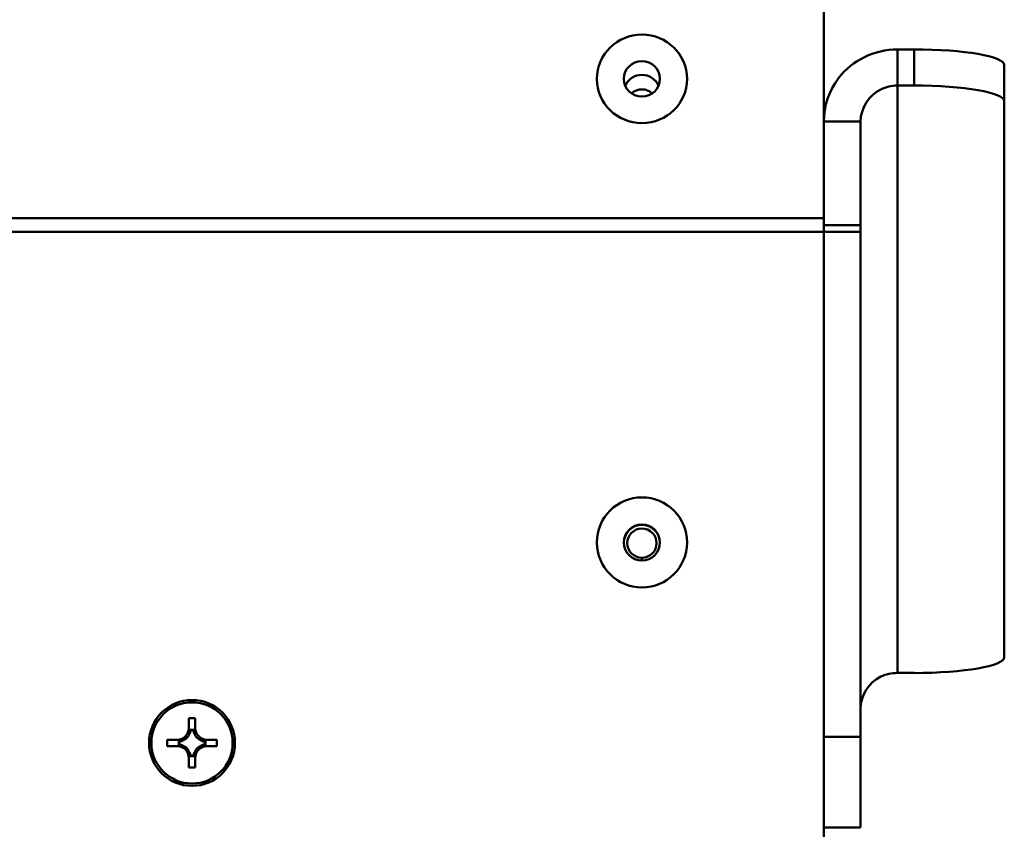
# Model space of a CAD drawing. Header units: inches. Extents: x 7.4 to 53, y 27.5 to 52.4.
# Tile 122 of 128: x 49.6 to 52.3, y 48.3 to 50.5. Entities that reach past the tile are written whole.
import ezdxf

# ---------------------------------------------------------------- set-up
doc = ezdxf.new("R2010")
doc.units = ezdxf.units.IN
doc.header["$MEASUREMENT"] = 0
doc.layers.add('Visible Edges(ANSI)', color=7, linetype='Continuous', lineweight=50)
doc.layers.add('Visible Tangent Edges(ANSI)', color=7, linetype='Continuous', lineweight=50)

msp = doc.modelspace()

# ---------------------------------------------------------------- linework, layer by layer
at = {"layer": 'Visible Edges(ANSI)'}
for p, q in [((51.8448, 52.2286), (51.8448, 49.9718)), ((52.0948, 50.4397), (52.0486, 50.4397)), ((52.3448, 50.296), (52.3448, 50.3963)), ((52.0486, 50.3394), (52.0948, 50.3394)), ((52.3448, 48.7544), (52.3448, 50.296)), ((51.9467, 49.9525), (51.9467, 50.2396)), ((51.8448, 49.9342), (51.8448, 49.9718)), ((51.9467, 49.9525), (51.9467, 49.9337)), ((51.8448, 49.9342), (51.8448, 48.2137)), ((51.9467, 48.534), (51.9467, 49.9337)), ((52.0486, 48.711), (52.0948, 48.711)), ((50.0858, 48.5581), (50.0858, 48.5856)), ((50.0858, 48.5856), (50.1038, 48.5856)), ((50.1038, 48.5856), (50.1038, 48.5581)), ((50.0999, 48.5537), (50.0897, 48.5537)), ((50.0986, 48.5521), (50.0911, 48.5521)), ((50.0263, 48.5081), (50.0263, 48.5261)), ((50.0263, 48.5261), (50.0538, 48.5261)), ((50.0263, 48.5261), (50.0698, 48.5257)), ((50.0579, 48.5219), (50.0579, 48.5117)), ((50.0737, 48.5257), (50.0698, 48.5257)), ((50.0698, 48.5257), (50.0698, 48.5236)), ((50.088, 48.5418), (50.0858, 48.5418)), ((50.1038, 48.5418), (50.1017, 48.5418)), ((50.1199, 48.5257), (50.1159, 48.5257)), ((50.1199, 48.5257), (50.1633, 48.5261)), ((50.1199, 48.5236), (50.1199, 48.5257)), ((50.1317, 48.5117), (50.1317, 48.5219)), ((50.1358, 48.5261), (50.1633, 48.5261)), ((50.1633, 48.5261), (50.1633, 48.5081)), ((51.9467, 48.534), (51.9467, 48.2827)), ((50.0538, 48.5081), (50.0263, 48.5081)), ((50.0595, 48.5205), (50.0595, 48.513)), ((50.0698, 48.5099), (50.0698, 48.5079)), ((50.1199, 48.5079), (50.1199, 48.5099)), ((50.1301, 48.513), (50.1301, 48.5205)), ((50.1633, 48.5081), (50.1358, 48.5081)), ((50.0858, 48.4917), (50.088, 48.4917)), ((50.0858, 48.4486), (50.0858, 48.4761)), ((50.0897, 48.48), (50.0999, 48.48)), ((50.0911, 48.4814), (50.0986, 48.4814)), ((50.1017, 48.4917), (50.1038, 48.4917)), ((50.1038, 48.4761), (50.1038, 48.4486)), ((50.1038, 48.4486), (50.0858, 48.4486)), ((51.8448, 48.2827), (51.9467, 48.2827))]:
    msp.add_line(p, q, dxfattribs=at)
for centre, major_axis, ratio in [((51.341, 50.3579), (0.125, 0), 0.981793), ((51.341, 50.3579), (-0.125, 0), 0.981793), ((51.341, 50.3579), (-0.05, 0), 0.981793), ((51.341, 49.0729), (0.125, 0), 0.999985), ((51.341, 49.0729), (-0.125, 0), 0.999985), ((51.341, 49.0729), (-0.05, 0), 0.999985), ((51.341, 49.0709), (0.0406, 0), 0.999985), ((50.0948, 48.5171), (0.119, 0), 0.999985), ((50.0948, 48.5171), (0.1125, 0), 0.999985)]:
    msp.add_ellipse(centre, major_axis=major_axis, ratio=ratio, dxfattribs=at)
for centre, major_axis, ratio, start_param, end_param in [((52.0948, 50.3963), (0.25, 0), 0.173648, 0, 1.570796), ((51.341, 50.3199), (-0.05, 0), 0.981793, 3.538914, 5.885864), ((51.341, 50.289), (-0.0406, 0), 0.981793, 3.936961, 5.487817), ((52.0948, 50.296), (0.25, 0), 0.173648, 0, 1.570796), ((51.341, 49.0718), (0.05, 0), 0.999985, 0.010821, 3.130771), ((52.0948, 48.7544), (0.25, 0), 0.173648, 4.712389, 6.283185), ((50.0538, 48.5581), (0.032, 0), 0.999985, 4.712389, 6.283185), ((50.0538, 48.5531), (0, 0.0365), 0.983455, 4.397645, 4.728932), ((50.0538, 48.5577), (0.0377, 0), 0.999985, 5.846112, 6.13172), ((50.1358, 48.5577), (-0.0377, 0), 0.999985, 0.151466, 0.437073), ((50.1358, 48.5531), (0, -0.0365), 0.983455, 4.695846, 5.027133), ((50.1358, 48.5581), (-0.032, 0), 0.999985, 0, 1.570796), ((50.0585, 48.5578), (0.0337, -0.0134), 0.988199, 5.070915, 5.402202), ((50.0538, 48.5577), (-0.0377, 0), 0.999985, 1.722262, 2.007869), ((50.0538, 48.5577), (-0.0377, 0), 0.999985, 2.127289, 2.5851), ((50.1358, 48.5577), (-0.0377, 0), 0.999985, 0.556493, 1.014303), ((50.1358, 48.5577), (-0.0377, 0), 0.999985, 1.133723, 1.419331), ((50.1311, 48.5578), (0.0337, 0.0134), 0.988199, 4.022576, 4.353863), ((50.0538, 48.4761), (0.032, 0), 0.999985, 0, 1.570796), ((50.0585, 48.4758), (-0.0337, 0.0134), 0.988199, 4.772715, 5.104002), ((50.0538, 48.4757), (0.0377, 0), 0.999985, 1.133723, 1.419331), ((50.0538, 48.4757), (0.0377, 0), 0.999985, 0.556493, 1.014303), ((50.1358, 48.4761), (-0.032, 0), 0.999985, 4.712389, 6.283185), ((50.1358, 48.4757), (0.0377, 0), 0.999985, 2.127289, 2.5851), ((50.1358, 48.4757), (0.0377, 0), 0.999985, 1.722262, 2.007869), ((50.1311, 48.4758), (-0.0337, -0.0134), 0.988199, 4.320776, 4.652063), ((50.0538, 48.4757), (0.0377, 0), 0.999985, 0.151466, 0.437073), ((50.0538, 48.4806), (0, 0.0359), 0.999504, 4.695846, 5.027133), ((50.1358, 48.4757), (-0.0377, 0), 0.999985, 5.846112, 6.13172), ((50.1358, 48.4806), (0, -0.0359), 0.999504, 4.397645, 4.728932)]:
    msp.add_ellipse(centre, major_axis=major_axis, ratio=ratio, start_param=start_param, end_param=end_param, dxfattribs=at)
for points, knots in [([(52.0486, 50.4397), (51.9855, 50.4398), (51.9232, 50.4092), (51.8854, 50.3596), (51.8593, 50.3253), (51.8448, 50.2825), (51.8448, 50.2396)], [0, 0, 0, 0, 0.928307, 0.928307, 0.928307, 1.570796, 1.570796, 1.570796, 1.570796]), ([(51.9467, 50.2396), (51.9467, 50.2764), (51.9693, 50.3123), (52.0027, 50.3288), (52.0169, 50.3358), (52.0328, 50.3394), (52.0486, 50.3394)], [0, 0, 0, 0, 1.103949, 1.103949, 1.103949, 1.570796, 1.570796, 1.570796, 1.570796]), ([(51.9467, 48.613), (51.9467, 48.6493), (51.9693, 48.6849), (52.0027, 48.701), (52.0169, 48.7078), (52.0328, 48.7112), (52.0486, 48.711)], [0, 0, 0, 0, 1.103949, 1.103949, 1.103949, 1.570796, 1.570796, 1.570796, 1.570796])]:
    msp.add_open_spline(points, degree=3, knots=knots, dxfattribs=at)
for points in [[(50.0858, 48.5378), (50.0858, 48.549), (50.0858, 48.5581)], [(50.1038, 48.5581), (50.1038, 48.549), (50.1038, 48.5378)], [(50.0538, 48.5261), (50.0629, 48.5261), (50.0737, 48.5257)], [(50.1159, 48.5257), (50.1267, 48.5261), (50.1358, 48.5261)], [(50.0737, 48.5077), (50.0629, 48.5081), (50.0538, 48.5081)], [(50.0858, 48.4761), (50.0858, 48.4852), (50.0858, 48.4957)], [(50.1038, 48.4957), (50.1038, 48.4852), (50.1038, 48.4761)], [(50.1358, 48.5081), (50.1267, 48.5081), (50.1159, 48.5077)]]:
    msp.add_rational_spline(points, [1, 1.0434797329, 1], degree=2, dxfattribs=at)
for points in [[(50.0897, 48.5537), (50.0904, 48.5529), (50.0911, 48.5521)], [(50.0999, 48.5537), (50.0992, 48.5529), (50.0986, 48.5521)], [(50.0579, 48.5219), (50.0587, 48.5212), (50.0595, 48.5205)], [(50.1317, 48.5219), (50.1309, 48.5212), (50.1301, 48.5205)], [(50.0579, 48.5117), (50.0587, 48.5124), (50.0595, 48.513)], [(50.1317, 48.5117), (50.1309, 48.5124), (50.1301, 48.513)], [(50.0897, 48.48), (50.0904, 48.4807), (50.0911, 48.4814)], [(50.0999, 48.48), (50.0992, 48.4807), (50.0986, 48.4814)]]:
    msp.add_open_spline(points, degree=2, dxfattribs=at)
at = {"layer": 'Visible Tangent Edges(ANSI)'}
for p, q in [((52.0486, 50.3394), (52.0486, 50.4397)), ((52.0948, 50.4397), (52.0948, 50.3394)), ((52.0486, 50.3394), (52.0486, 48.711)), ((51.9189, 50.2396), (51.8448, 50.2396)), ((51.9467, 50.2396), (51.9189, 50.2396)), ((24.3448, 49.9718), (51.8448, 49.9718)), ((51.8448, 49.9525), (51.9467, 49.9525)), ((24.3448, 49.9342), (51.8448, 49.9342)), ((51.8448, 49.9337), (51.9467, 49.9337)), ((51.9467, 48.534), (51.8448, 48.534))]:
    msp.add_line(p, q, dxfattribs=at)
msp.add_open_spline([(51.341, 49.0229), (51.341, 49.0252), (51.341, 49.0277), (51.341, 49.0304)], degree=3, dxfattribs=at)

doc.saveas('drawing.dxf')
